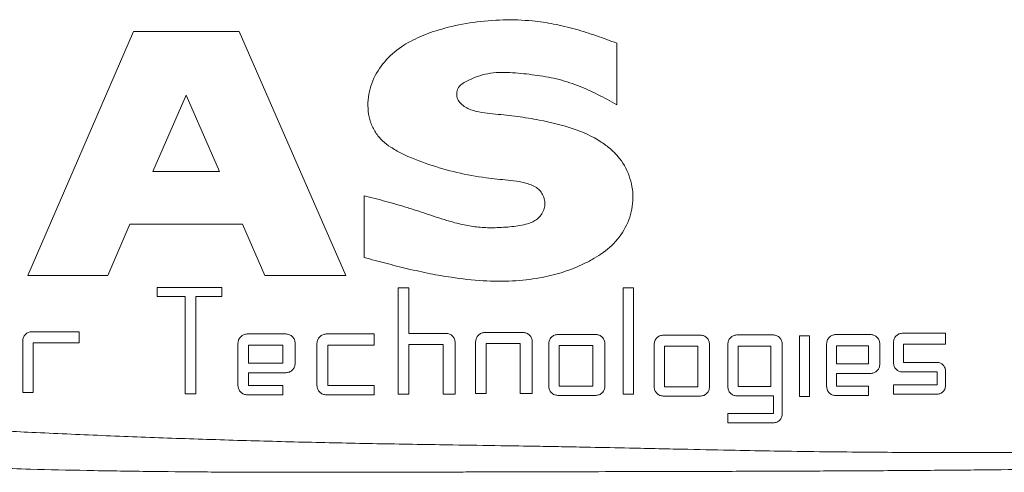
# Model space of a CAD drawing. Header units: inches. Extents: x 1.3 to 19.3, y 2.5 to 15.4.
# Tile 13 of 27: x 10.505 to 11.321, y 8.87 to 9.245. Entities that reach past the tile are written whole.
import ezdxf

# ---------------------------------------------------------------- set-up
doc = ezdxf.new("R2010")
doc.units = ezdxf.units.IN
doc.header["$MEASUREMENT"] = 0

msp = doc.modelspace()

# ---------------------------------------------------------------- linework, layer by layer
at = {"color": 7, "linetype": 'Continuous', "lineweight": 15}
for p, q in [((10.59926, 9.23566), (10.51177, 9.03362)), ((10.68664, 9.23566), (10.59926, 9.23566)), ((10.77504, 9.03361), (10.68664, 9.23566)), ((10.99969, 9.17481), (10.99969, 9.22587)), ((10.64289, 9.18291), (10.61534, 9.11973)), ((10.67049, 9.11972), (10.64289, 9.18291)), ((10.61534, 9.11973), (10.67049, 9.11972)), ((10.79033, 9.09942), (10.79033, 9.04837)), ((10.57789, 9.03362), (10.59628, 9.07594)), ((10.59628, 9.07594), (10.68963, 9.07594)), ((10.68963, 9.07594), (10.70814, 9.03361)), ((10.51177, 9.03362), (10.57789, 9.03362)), ((10.70814, 9.03361), (10.77504, 9.03361)), ((10.6723, 9.02354), (10.61881, 9.02354)), ((10.61881, 9.02354), (10.61881, 9.01624)), ((10.6723, 9.01624), (10.6723, 9.02354)), ((10.82735, 9.02329), (10.81851, 9.02329)), ((10.81851, 9.02329), (10.81851, 8.93517)), ((10.82735, 8.98559), (10.82735, 9.02329)), ((11.01339, 9.02329), (11.00474, 9.02329)), ((11.00474, 9.02329), (11.00474, 8.93517)), ((11.01339, 8.93517), (11.01339, 9.02329)), ((10.61881, 9.01624), (10.64191, 9.01624)), ((10.64191, 9.01624), (10.64191, 8.93542)), ((10.65075, 9.01624), (10.6723, 9.01624)), ((10.65075, 8.93542), (10.65075, 9.01624)), ((10.55419, 8.98692), (10.51505, 8.98692)), ((10.55419, 8.97775), (10.55419, 8.98692)), ((10.72539, 8.98506), (10.69345, 8.98507)), ((10.79853, 8.98505), (10.7589, 8.98505)), ((10.79853, 8.97588), (10.79853, 8.98505)), ((10.85803, 8.98559), (10.82735, 8.98559)), ((10.92193, 8.98628), (10.89028, 8.98628)), ((10.98215, 8.98458), (10.95075, 8.98459)), ((11.06891, 8.98406), (11.03801, 8.98406)), ((11.1293, 8.98422), (11.09885, 8.98422)), ((11.1591, 8.98361), (11.15075, 8.98361)), ((11.15075, 8.98361), (11.15075, 8.93319)), ((11.1591, 8.93319), (11.1591, 8.98361)), ((11.21025, 8.98451), (11.18055, 8.98451)), ((11.27194, 8.98565), (11.23586, 8.98565)), ((11.27194, 8.97649), (11.27194, 8.98565)), ((10.50746, 8.97921), (10.50746, 8.9365)), ((10.51618, 8.97775), (10.55419, 8.97775)), ((10.51618, 8.9365), (10.51618, 8.97775)), ((10.68574, 8.97736), (10.68574, 8.94235)), ((10.6946, 8.9759), (10.6946, 8.96092)), ((10.72301, 8.9759), (10.6946, 8.9759)), ((10.72301, 8.96092), (10.72301, 8.9759)), ((10.7331, 8.96069), (10.7331, 8.97736)), ((10.75119, 8.97734), (10.75119, 8.94234)), ((10.76005, 8.94234), (10.76005, 8.97588)), ((10.76005, 8.97588), (10.79853, 8.97588)), ((10.82735, 8.93517), (10.82735, 8.97643)), ((10.82735, 8.97643), (10.85566, 8.97643)), ((10.85566, 8.97643), (10.85566, 8.93517)), ((10.8657, 8.93517), (10.8657, 8.97789)), ((10.88263, 8.97857), (10.88263, 8.93586)), ((10.89143, 8.93586), (10.89143, 8.97711)), ((10.89143, 8.97711), (10.91958, 8.97711)), ((10.91958, 8.97711), (10.91958, 8.93586)), ((10.92955, 8.93586), (10.92955, 8.97857)), ((10.94315, 8.97688), (10.94315, 8.94187)), ((10.95189, 8.97542), (10.95189, 8.94187)), ((10.97982, 8.97542), (10.95189, 8.97542)), ((10.97982, 8.94187), (10.97982, 8.97542)), ((10.9897, 8.94187), (10.9897, 8.97688)), ((11.03052, 8.97635), (11.03052, 8.94135)), ((11.06662, 8.97489), (11.03913, 8.97489)), ((11.03913, 8.97489), (11.03913, 8.94135)), ((11.06661, 8.94135), (11.06662, 8.97489)), ((11.07633, 8.94135), (11.07633, 8.97635)), ((11.09147, 8.97651), (11.09147, 8.94151)), ((11.12704, 8.97505), (11.09995, 8.97505)), ((11.09995, 8.97505), (11.09995, 8.94151)), ((11.12704, 8.9415), (11.12704, 8.97505)), ((11.1366, 8.91919), (11.1366, 8.97651)), ((11.17334, 8.9768), (11.17333, 8.9418)), ((11.18162, 8.97534), (11.18162, 8.96037)), ((11.20805, 8.97534), (11.18162, 8.97534)), ((11.20805, 8.96037), (11.20805, 8.97534)), ((11.21737, 8.96013), (11.21737, 8.9768)), ((11.22878, 8.97795), (11.22878, 8.96128)), ((11.23691, 8.96151), (11.23691, 8.97649)), ((11.23691, 8.97649), (11.27194, 8.97649)), ((10.6946, 8.96092), (10.72301, 8.96092)), ((11.18162, 8.96037), (11.20805, 8.96037)), ((11.26497, 8.96151), (11.23691, 8.96151)), ((10.6946, 8.94235), (10.6946, 8.95298)), ((10.6946, 8.95298), (10.72539, 8.95298)), ((11.18162, 8.95243), (11.21025, 8.95242)), ((11.18162, 8.9418), (11.18162, 8.95243)), ((11.23586, 8.95357), (11.26497, 8.95357)), ((11.26497, 8.95357), (11.26497, 8.94294)), ((11.27194, 8.94294), (11.27194, 8.9538)), ((10.72301, 8.94235), (10.6946, 8.94235)), ((10.72301, 8.93464), (10.72301, 8.94235)), ((10.79853, 8.94234), (10.76005, 8.94234)), ((10.79853, 8.93463), (10.79853, 8.94234)), ((10.95189, 8.94187), (10.97982, 8.94187)), ((11.03913, 8.94135), (11.06661, 8.94135)), ((11.09995, 8.94151), (11.12704, 8.9415)), ((11.20805, 8.9418), (11.18162, 8.9418)), ((11.20805, 8.93409), (11.20805, 8.9418)), ((11.26497, 8.94294), (11.22878, 8.94294)), ((11.22878, 8.94294), (11.22878, 8.93523)), ((10.50746, 8.9365), (10.51618, 8.9365)), ((10.64191, 8.93542), (10.65075, 8.93542)), ((10.69345, 8.93464), (10.72301, 8.93464)), ((10.75889, 8.93463), (10.79853, 8.93463)), ((10.81851, 8.93517), (10.82735, 8.93517)), ((10.85566, 8.93517), (10.8657, 8.93517)), ((10.88263, 8.93586), (10.89143, 8.93586)), ((10.91958, 8.93586), (10.92955, 8.93586)), ((10.95075, 8.93416), (10.98215, 8.93416)), ((11.00474, 8.93517), (11.01339, 8.93517)), ((11.03801, 8.93364), (11.06891, 8.93364)), ((11.09885, 8.9338), (11.1293, 8.9338)), ((11.1293, 8.9338), (11.1293, 8.91919)), ((11.15075, 8.93319), (11.1591, 8.93319)), ((11.18054, 8.93409), (11.20805, 8.93409)), ((11.22878, 8.93523), (11.26497, 8.93523)), ((11.1293, 8.91919), (11.09147, 8.9192)), ((11.09147, 8.9192), (11.09147, 8.91149)), ((11.09147, 8.91149), (11.1293, 8.91149))]:
    msp.add_line(p, q, dxfattribs=at)
for points, knots in [([(10.99969, 9.22587), (10.99403, 9.22796), (10.98272, 9.23214), (10.9653, 9.23778), (10.9476, 9.24202), (10.92759, 9.24495), (10.90527, 9.24567), (10.8809, 9.24361), (10.85835, 9.23911), (10.83896, 9.2328), (10.82236, 9.22449), (10.80821, 9.21296), (10.79745, 9.19745), (10.79325, 9.18209), (10.79334, 9.16955), (10.79535, 9.16038), (10.79926, 9.15191), (10.80522, 9.14501), (10.81263, 9.13939), (10.82517, 9.13227), (10.8436, 9.12528), (10.86712, 9.11843), (10.8892, 9.1144), (10.90947, 9.1125), (10.92345, 9.11097), (10.93196, 9.10716), (10.93565, 9.10429), (10.93833, 9.10051), (10.93991, 9.09605), (10.94019, 9.09126), (10.93884, 9.08665), (10.93625, 9.08265), (10.93287, 9.07951), (10.92878, 9.07729), (10.92157, 9.07499), (10.91082, 9.07367), (10.89765, 9.07286), (10.88497, 9.0733), (10.87288, 9.07529), (10.85903, 9.07891), (10.84337, 9.08409), (10.82593, 9.08994), (10.80822, 9.09498), (10.7963, 9.09794), (10.79033, 9.09942)], [0, 0, 0, 0, 0.0311502, 0.0622985, 0.0942366, 0.1246166, 0.1659197, 0.2082625, 0.2492359, 0.2827258, 0.3116617, 0.3429815, 0.3743167, 0.4058145, 0.4218588, 0.4374254, 0.4530669, 0.4685884, 0.4831038, 0.5000246, 0.5415705, 0.5827922, 0.6245955, 0.6555773, 0.6871669, 0.6955528, 0.7030003, 0.7107432, 0.7187678, 0.7267136, 0.7346625, 0.7426823, 0.7506495, 0.757937, 0.766305, 0.7892363, 0.8130994, 0.8337644, 0.8538738, 0.8754138, 0.9065673, 0.9377114, 0.9688428, 1, 1, 1, 1]), ([(10.79033, 9.04837), (10.79629, 9.04677), (10.80821, 9.04359), (10.82644, 9.03898), (10.84448, 9.035), (10.86534, 9.0313), (10.88808, 9.02881), (10.91261, 9.02854), (10.9343, 9.03083), (10.95348, 9.03544), (10.9679, 9.04095), (10.97881, 9.04639), (10.98927, 9.05274), (11.0008, 9.06292), (11.01044, 9.07913), (11.014, 9.09781), (11.01077, 9.11648), (11.00297, 9.13), (10.99424, 9.13862), (10.98222, 9.14766), (10.96235, 9.15634), (10.93859, 9.16172), (10.91728, 9.16551), (10.90204, 9.16688), (10.8899, 9.16821), (10.88218, 9.16944), (10.8763, 9.17167), (10.87208, 9.17417), (10.86916, 9.17693), (10.86762, 9.17968), (10.86697, 9.18184), (10.86682, 9.18416), (10.86719, 9.18651), (10.86805, 9.18871), (10.86989, 9.19123), (10.87316, 9.19351), (10.87879, 9.19628), (10.88601, 9.19915), (10.89798, 9.20197), (10.91339, 9.2018), (10.93156, 9.19968), (10.94967, 9.19675), (10.96714, 9.19126), (10.98378, 9.18369), (10.99439, 9.17777), (10.99969, 9.17481)], [0, 0, 0, 0, 0.031173, 0.062346, 0.095127, 0.1247, 0.169735, 0.211157, 0.249443, 0.280796, 0.31183, 0.32833, 0.343212, 0.374457, 0.405954, 0.437194, 0.468459, 0.499608, 0.514672, 0.530931, 0.576361, 0.624399, 0.655571, 0.686803, 0.702319, 0.717806, 0.726323, 0.734115, 0.742558, 0.7463, 0.749916, 0.753891, 0.757925, 0.761819, 0.765702, 0.77356, 0.78167, 0.797597, 0.8129, 0.843922, 0.875332, 0.906443, 0.937623, 0.968823, 1, 1, 1, 1]), ([(10.51505, 8.98692), (10.51404, 8.98681), (10.51205, 8.98658), (10.50957, 8.98478), (10.50779, 8.98226), (10.50757, 8.98023), (10.50746, 8.97921)], [0, 0, 0, 0, 0.252488, 0.499952, 0.747937, 1, 1, 1, 1]), ([(10.69345, 8.98507), (10.69242, 8.98495), (10.6904, 8.98473), (10.68788, 8.98292), (10.68607, 8.98041), (10.68586, 8.97838), (10.68574, 8.97736)], [0, 0, 0, 0, 0.252495, 0.499956, 0.747937, 1, 1, 1, 1]), ([(10.7331, 8.97736), (10.73298, 8.97838), (10.73276, 8.98041), (10.73096, 8.98293), (10.72844, 8.98474), (10.72641, 8.98495), (10.72539, 8.98506)], [0, 0, 0, 0, 0.252543, 0.499937, 0.748003, 1, 1, 1, 1]), ([(10.7589, 8.98505), (10.75787, 8.98494), (10.75585, 8.98472), (10.75333, 8.98291), (10.75152, 8.98039), (10.7513, 8.97836), (10.75119, 8.97734)], [0, 0, 0, 0, 0.252495, 0.49995, 0.747936, 1, 1, 1, 1]), ([(10.8657, 8.97789), (10.86559, 8.97891), (10.86536, 8.98094), (10.86357, 8.98346), (10.86106, 8.98526), (10.85905, 8.98548), (10.85803, 8.98559)], [0, 0, 0, 0, 0.252544, 0.499943, 0.748007, 1, 1, 1, 1]), ([(10.89028, 8.98628), (10.88927, 8.98617), (10.88726, 8.98594), (10.88475, 8.98414), (10.88296, 8.98162), (10.88274, 8.97959), (10.88263, 8.97857)], [0, 0, 0, 0, 0.25249, 0.499951, 0.747937, 1, 1, 1, 1]), ([(10.92955, 8.97857), (10.92944, 8.97959), (10.92922, 8.98162), (10.92743, 8.98414), (10.92495, 8.98595), (10.92294, 8.98617), (10.92193, 8.98628)], [0, 0, 0, 0, 0.252543, 0.49994, 0.748007, 1, 1, 1, 1]), ([(10.95075, 8.98459), (10.94974, 8.98447), (10.94775, 8.98425), (10.94526, 8.98244), (10.94348, 8.97993), (10.94326, 8.9779), (10.94315, 8.97688)], [0, 0, 0, 0, 0.252492, 0.499954, 0.747937, 1, 1, 1, 1]), ([(10.9897, 8.97688), (10.98959, 8.9779), (10.98937, 8.97993), (10.9876, 8.98245), (10.98514, 8.98426), (10.98315, 8.98447), (10.98215, 8.98458)], [0, 0, 0, 0, 0.252543, 0.499938, 0.748004, 1, 1, 1, 1]), ([(11.03801, 8.98406), (11.03702, 8.98395), (11.03505, 8.98373), (11.0326, 8.98192), (11.03085, 8.9794), (11.03063, 8.97738), (11.03052, 8.97635)], [0, 0, 0, 0, 0.252492, 0.499953, 0.747937, 1, 1, 1, 1]), ([(11.07633, 8.97635), (11.07622, 8.97738), (11.07601, 8.9794), (11.07427, 8.98192), (11.07184, 8.98373), (11.06989, 8.98395), (11.06891, 8.98406)], [0, 0, 0, 0, 0.252544, 0.499939, 0.748005, 1, 1, 1, 1]), ([(11.09885, 8.98422), (11.09787, 8.98411), (11.09593, 8.98388), (11.09352, 8.98208), (11.09178, 8.97956), (11.09157, 8.97753), (11.09147, 8.97651)], [0, 0, 0, 0, 0.252492, 0.499953, 0.747937, 1, 1, 1, 1]), ([(11.1366, 8.97651), (11.1365, 8.97753), (11.13629, 8.97956), (11.13458, 8.98208), (11.13219, 8.98389), (11.13027, 8.98411), (11.1293, 8.98422)], [0, 0, 0, 0, 0.252543, 0.499938, 0.748003, 1, 1, 1, 1]), ([(11.18055, 8.98451), (11.17959, 8.9844), (11.1777, 8.98418), (11.17534, 8.98237), (11.17364, 8.97985), (11.17344, 8.97783), (11.17334, 8.9768)], [0, 0, 0, 0, 0.252493, 0.499954, 0.747938, 1, 1, 1, 1]), ([(11.21737, 8.9768), (11.21727, 8.97783), (11.21706, 8.97985), (11.2154, 8.98237), (11.21307, 8.98418), (11.2112, 8.9844), (11.21025, 8.98451)], [0, 0, 0, 0, 0.252549, 0.499943, 0.748008, 1, 1, 1, 1]), ([(11.23586, 8.98565), (11.23492, 8.98554), (11.23306, 8.98532), (11.23075, 8.98351), (11.22909, 8.981), (11.22888, 8.97897), (11.22878, 8.97795)], [0, 0, 0, 0, 0.2524911, 0.4999526, 0.7479376, 1, 1, 1, 1]), ([(10.72539, 8.95298), (10.72641, 8.95309), (10.72844, 8.95331), (10.73096, 8.95512), (10.73277, 8.95764), (10.73299, 8.95966), (10.7331, 8.96069)], [0, 0, 0, 0, 0.252492, 0.499952, 0.747937, 1, 1, 1, 1]), ([(11.21025, 8.95242), (11.2112, 8.95254), (11.21307, 8.95276), (11.2154, 8.95457), (11.21707, 8.95708), (11.21727, 8.95911), (11.21737, 8.96013)], [0, 0, 0, 0, 0.252492, 0.499948, 0.747938, 1, 1, 1, 1]), ([(11.22878, 8.96128), (11.22889, 8.96025), (11.22909, 8.95823), (11.23075, 8.95571), (11.23306, 8.9539), (11.23492, 8.95368), (11.23586, 8.95357)], [0, 0, 0, 0, 0.252543, 0.499938, 0.748004, 1, 1, 1, 1]), ([(11.27194, 8.9538), (11.27184, 8.95483), (11.27163, 8.95685), (11.27, 8.95937), (11.26773, 8.96118), (11.26589, 8.9614), (11.26497, 8.96151)], [0, 0, 0, 0, 0.252543, 0.499942, 0.748007, 1, 1, 1, 1]), ([(10.68574, 8.94235), (10.68586, 8.94133), (10.68608, 8.9393), (10.68788, 8.93678), (10.6904, 8.93497), (10.69243, 8.93475), (10.69345, 8.93464)], [0, 0, 0, 0, 0.252548, 0.499941, 0.748006, 1, 1, 1, 1]), ([(10.75119, 8.94234), (10.7513, 8.94131), (10.75152, 8.93929), (10.75333, 8.93677), (10.75585, 8.93496), (10.75787, 8.93474), (10.75889, 8.93463)], [0, 0, 0, 0, 0.252544, 0.499944, 0.748006, 1, 1, 1, 1]), ([(10.94315, 8.94187), (10.94326, 8.94085), (10.94348, 8.93882), (10.94526, 8.9363), (10.94775, 8.93449), (10.94974, 8.93427), (10.95075, 8.93416)], [0, 0, 0, 0, 0.252543, 0.499939, 0.748007, 1, 1, 1, 1]), ([(10.98215, 8.93416), (10.98315, 8.93428), (10.98514, 8.9345), (10.98761, 8.9363), (10.98938, 8.93882), (10.98959, 8.94085), (10.9897, 8.94187)], [0, 0, 0, 0, 0.25249, 0.499952, 0.747937, 1, 1, 1, 1]), ([(11.03052, 8.94135), (11.03063, 8.94032), (11.03085, 8.9383), (11.0326, 8.93578), (11.03505, 8.93397), (11.03702, 8.93375), (11.03801, 8.93364)], [0, 0, 0, 0, 0.252543, 0.499937, 0.748007, 1, 1, 1, 1]), ([(11.06891, 8.93364), (11.06989, 8.93375), (11.07184, 8.93397), (11.07427, 8.93578), (11.07601, 8.9383), (11.07622, 8.94033), (11.07633, 8.94135)], [0, 0, 0, 0, 0.252493, 0.499953, 0.747937, 1, 1, 1, 1]), ([(11.09147, 8.94151), (11.09157, 8.94048), (11.09179, 8.93846), (11.09352, 8.93594), (11.09593, 8.93413), (11.09787, 8.93391), (11.09885, 8.9338)], [0, 0, 0, 0, 0.252549, 0.499944, 0.748009, 1, 1, 1, 1]), ([(11.17333, 8.9418), (11.17344, 8.94078), (11.17365, 8.93875), (11.17534, 8.93623), (11.1777, 8.93442), (11.17959, 8.9342), (11.18054, 8.93409)], [0, 0, 0, 0, 0.252542, 0.499942, 0.748006, 1, 1, 1, 1]), ([(11.26497, 8.93523), (11.26589, 8.93534), (11.26773, 8.93557), (11.27001, 8.93737), (11.27164, 8.93989), (11.27184, 8.94192), (11.27194, 8.94294)], [0, 0, 0, 0, 0.252493, 0.499954, 0.747938, 1, 1, 1, 1]), ([(11.50667, 8.88593), (11.49022, 8.88612), (11.46012, 8.88646), (11.41152, 8.88674), (11.36259, 8.8868), (11.31018, 8.88682), (11.25756, 8.88683), (11.20988, 8.88709), (11.16727, 8.88753), (11.13192, 8.88805), (11.09552, 8.88874), (11.05555, 8.88957), (11.0155, 8.89045), (10.98056, 8.89117), (10.95498, 8.89168), (10.93027, 8.89211), (10.9003, 8.89259), (10.8573, 8.89325), (10.80503, 8.89406), (10.74671, 8.89526), (10.68894, 8.8968), (10.63094, 8.89868), (10.57281, 8.90092), (10.51747, 8.90338), (10.46358, 8.90609), (10.41255, 8.90893), (10.36397, 8.91196), (10.31775, 8.91524), (10.27273, 8.91908), (10.22701, 8.92368), (10.19732, 8.92757), (10.18253, 8.9295)], [0, 0, 0, 0, 0.044134, 0.08079, 0.124997, 0.166663, 0.208305, 0.249995, 0.277496, 0.305808, 0.329967, 0.359056, 0.394551, 0.418028, 0.43532, 0.450115, 0.471559, 0.500004, 0.542575, 0.58348, 0.624572, 0.665936, 0.707562, 0.74945, 0.785565, 0.825032, 0.86174, 0.893757, 0.929245, 0.964747, 1, 1, 1, 1]), ([(11.1293, 8.91149), (11.13027, 8.9116), (11.13219, 8.91182), (11.13458, 8.91363), (11.13629, 8.91615), (11.1365, 8.91817), (11.1366, 8.91919)], [0, 0, 0, 0, 0.25249, 0.499953, 0.747938, 1, 1, 1, 1]), ([(10.18253, 8.89573), (10.2, 8.89369), (10.23487, 8.88962), (10.28887, 8.88473), (10.34322, 8.88068), (10.39859, 8.87743), (10.45519, 8.87488), (10.50945, 8.87311), (10.5614, 8.87192), (10.60931, 8.87118), (10.65814, 8.87072), (10.70369, 8.87051), (10.74578, 8.87046), (10.77459, 8.8705), (10.79353, 8.87053), (10.80382, 8.87055), (10.81464, 8.87058), (10.82601, 8.8706), (10.83791, 8.87064), (10.85034, 8.87067), (10.86492, 8.87071), (10.88406, 8.87076), (10.91099, 8.87083), (10.94728, 8.87091), (10.99243, 8.87102), (11.03818, 8.87112), (11.07772, 8.87123), (11.10849, 8.87132), (11.13459, 8.87141), (11.15886, 8.87151), (11.1813, 8.87161), (11.21488, 8.87178), (11.25857, 8.87207), (11.31107, 8.87255), (11.36149, 8.87315), (11.40944, 8.87389), (11.45804, 8.87485), (11.48889, 8.87563), (11.50528, 8.87604)], [0, 0, 0, 0, 0.041604, 0.083043, 0.124996, 0.165278, 0.206942, 0.249992, 0.283732, 0.319459, 0.353175, 0.38849, 0.41692, 0.443161, 0.450113, 0.457454, 0.465185, 0.473304, 0.481813, 0.490711, 0.499998, 0.513137, 0.531883, 0.55805, 0.591638, 0.630116, 0.658417, 0.679233, 0.698801, 0.717119, 0.734187, 0.750006, 0.794255, 0.83592, 0.875003, 0.91717, 0.955992, 1, 1, 1, 1])]:
    msp.add_open_spline(points, degree=3, knots=knots, dxfattribs=at)

doc.saveas('drawing.dxf')
